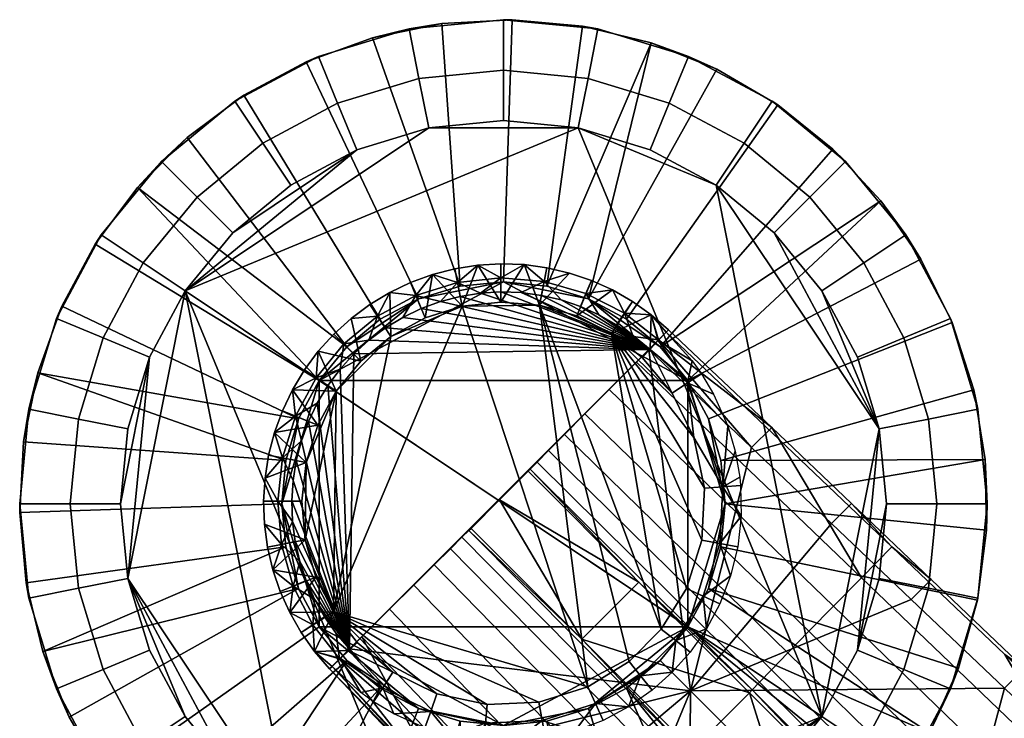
# Model space of a CAD drawing. Header units: millimetres. Extents: x -243 to 243, y -250 to 243.
# Tile 66 of 90: x -243 to -194, y 209 to 243. Entities that reach past the tile are written whole.
import ezdxf

# ---------------------------------------------------------------- set-up
doc = ezdxf.new("R2010")
doc.units = ezdxf.units.MM
doc.header["$MEASUREMENT"] = 0
doc.layers.add('nozky', color=250, linetype='Continuous')
doc.layers.add('podnoz', color=251, linetype='Continuous')

msp = doc.modelspace()

# ---------------------------------------------------------------- meshes
at = {"layer": 'nozky'}
mesh = msp.add_polyface(dxfattribs=at)
corners = [(-208.648, 235.001), (-215.496, 237.838), (-211.932, 236.757), (-205.77, 232.638), (-200.568, 222.91), (-203.406, 208.647), (-235, 229.759), (-222.91, 237.838), (-219.203, 238.203), (-226.473, 236.757), (-203.406, 229.759), (-201.648, 226.474), (-229.758, 235.001), (-232.637, 232.638), (-237.838, 215.496), (-236.758, 226.474), (-202.232, 236.174, 4.5), (-199.248, 232.537, 4.5), (-201.326, 231.148, 2.25), (-204, 234.406, 2.25), (-205.869, 239.158, 4.5), (-207.258, 237.08, 2.25), (-210.02, 241.376, 4.5), (-210.977, 239.066, 2.25), (-214.52, 242.742, 4.5), (-215.008, 240.29, 2.25), (-219.203, 243.203, 4.5), (-219.203, 240.703, 2.25), (-223.887, 242.742, 4.5), (-223.398, 240.29, 2.25), (-228.387, 241.376, 4.5), (-227.43, 239.066, 2.25), (-232.537, 239.158, 4.5), (-231.148, 237.08, 2.25), (-236.174, 236.174, 4.5), (-234.406, 234.406, 2.25), (-239.158, 232.537, 4.5), (-237.08, 231.148, 2.25), (-241.375, 228.387, 4.5), (-239.066, 227.431, 2.25), (-242.742, 223.885, 4.5), (-240.289, 223.397, 2.25), (-208.648, 235.001), (-205.77, 232.638), (-215.496, 237.838), (-211.932, 236.757), (-222.91, 237.838), (-219.203, 238.203), (-229.758, 235.001), (-226.473, 236.757), (-203.406, 229.759), (-232.637, 232.638), (-236.758, 226.474), (-235, 229.759), (-237.838, 222.91)]
mesh.append_faces([[corners[k] for k in face] for face in [(0, 1, 2, 2), (3, 4, 0, 0), (1, 5, 6, 6), (6, 7, 1, 1), (1, 7, 8, 8), (6, 9, 7, 7), (4, 10, 11, 11), (4, 3, 10, 10), (12, 9, 13, 13), (14, 15, 6, 6), (13, 9, 6, 6), (16, 17, 18, 19), (20, 16, 19, 21), (22, 20, 21, 23), (24, 22, 23, 25), (26, 24, 25, 27), (28, 26, 27, 29), (30, 28, 29, 31), (32, 30, 31, 33), (34, 32, 33, 35), (36, 34, 35, 37), (38, 36, 37, 39), (40, 38, 39, 41), (42, 21, 19, 43), (44, 25, 23, 45), (45, 23, 21, 42), (46, 29, 27, 47), (48, 33, 31, 49), (49, 31, 29, 46), (47, 27, 25, 44), (43, 19, 18, 50), (51, 35, 33, 48), (52, 39, 37, 53), (54, 41, 39, 52), (53, 37, 35, 51)]])
mesh = msp.add_polyface(dxfattribs=at)
corners = [(-200.568, 222.91), (-200.203, 219.203), (-201.648, 211.932), (-200.568, 215.496), (-197.031, 210.019, 4.5), (-199.248, 205.869, 4.5), (-201.326, 207.258, 2.25), (-199.34, 210.975, 2.25), (-195.664, 214.521, 4.5), (-198.117, 215.009, 2.25), (-195.203, 219.203, 4.5), (-197.703, 219.203, 2.25), (-195.664, 223.885, 4.5), (-198.117, 223.397, 2.25), (-197.031, 228.387, 4.5), (-199.34, 227.431, 2.25), (-199.248, 232.537, 4.5), (-201.326, 231.148, 2.25), (-200.568, 215.496), (-201.648, 211.932), (-203.406, 208.647), (-200.568, 222.91), (-200.203, 219.203), (-203.406, 229.759), (-201.648, 226.474), (211.932, 201.649), (208.648, 203.405), (205.768, 205.768), (203.406, 208.647), (211.932, 236.757), (205.768, 232.638), (208.648, 235.001), (201.648, 211.932), (200.568, 215.496), (200.203, 219.203), (200.568, 222.91), (203.406, 229.759), (201.648, 226.474), (215.496, 237.838), (208.648, 203.405), (205.869, 199.248, 4.5), (202.232, 202.232, 4.5), (205.768, 205.768), (205.768, 232.638), (202.232, 236.174, 4.5), (205.869, 239.158, 4.5), (208.648, 235.001), (210.02, 241.376, 4.5), (211.932, 236.757), (201.648, 226.474), (197.029, 228.387, 4.5), (199.248, 232.537, 4.5), (203.406, 229.759), (200.203, 219.203), (195.203, 219.203, 4.5), (195.664, 223.885, 4.5), (200.568, 222.91), (201.648, 211.932), (197.029, 210.019, 4.5), (195.664, 214.521, 4.5), (200.568, 215.496), (205.768, 205.768), (202.232, 202.232, 4.5), (199.248, 205.869, 4.5), (203.406, 208.647)]
mesh.append_faces([[corners[k] for k in face] for face in [(0, 1, 2, 2), (2, 1, 3, 3), (4, 5, 6, 7), (8, 4, 7, 9), (10, 8, 9, 11), (12, 10, 11, 13), (14, 12, 13, 15), (16, 14, 15, 17), (18, 9, 7, 19), (19, 7, 6, 20), (21, 13, 11, 22), (23, 17, 15, 24), (24, 15, 13, 21), (22, 11, 9, 18), (25, 26, 27, 27), (25, 27, 28, 28), (29, 30, 31, 31), (32, 33, 34, 34), (34, 28, 32, 32), (28, 34, 25, 25), (35, 36, 30, 30), (36, 35, 37, 37), (34, 35, 30, 30), (34, 30, 38, 38), (39, 40, 41, 42), (43, 44, 45, 46), (46, 45, 47, 48), (49, 50, 51, 52), (53, 54, 55, 56), (56, 55, 50, 49), (57, 58, 59, 60), (61, 62, 63, 64), (64, 63, 58, 57), (60, 59, 54, 53), (52, 51, 44, 43)]])
mesh = msp.add_polyface(dxfattribs=at)
corners = [(-215.496, 237.838), (-208.648, 235.001), (-203.406, 208.647), (-200.568, 222.91), (-201.648, 211.932), (-205.77, 205.768), (-211.932, 201.649), (-222.91, 200.568), (-235, 229.759), (-236.758, 226.474), (-238.203, 219.203), (-237.838, 222.91), (-229.758, 203.405), (-237.838, 215.496), (-235, 208.647), (-236.758, 211.932), (-232.637, 205.768), (-215.496, 200.568), (-219.203, 200.203), (-208.648, 203.405), (-226.473, 201.649), (-199.248, 205.869, 4.5), (-202.232, 202.232, 4.5), (-204, 204, 2.25), (-201.326, 207.258, 2.25), (-243.203, 219.203, 4.5), (-242.742, 223.885, 4.5), (-240.289, 223.397, 2.25), (-240.703, 219.203, 2.25), (-242.742, 214.521, 4.5), (-240.289, 215.009, 2.25), (-241.375, 210.019, 4.5), (-239.066, 210.975, 2.25), (-239.158, 205.869, 4.5), (-237.08, 207.258, 2.25), (-236.174, 202.232, 4.5), (-234.406, 204, 2.25), (-232.537, 199.248, 4.5), (-231.148, 201.326, 2.25), (-202.232, 202.232, 4.5), (-205.869, 199.248, 4.5), (-207.258, 201.326, 2.25), (-204, 204, 2.25), (-203.406, 208.647), (-205.77, 205.768), (-238.203, 219.203), (-237.838, 222.91), (-236.758, 211.932), (-237.838, 215.496), (-232.637, 205.768), (-235, 208.647), (-226.473, 201.649), (-227.43, 199.34, 2.25), (-229.758, 203.405), (-205.77, 205.768), (-208.648, 203.405), (-210.977, 199.34, 2.25), (-211.932, 201.649)]
mesh.append_faces([[corners[k] for k in face] for face in [(0, 1, 2, 2), (2, 3, 4, 4), (1, 3, 2, 2), (5, 6, 2, 2), (2, 7, 8, 8), (9, 10, 11, 11), (12, 13, 8, 8), (13, 14, 15, 15), (10, 9, 13, 13), (13, 16, 14, 14), (17, 18, 7, 7), (2, 6, 17, 17), (6, 5, 19, 19), (17, 7, 2, 2), (12, 7, 20, 20), (7, 12, 8, 8), (13, 12, 16, 16), (21, 22, 23, 24), (25, 26, 27, 28), (29, 25, 28, 30), (31, 29, 30, 32), (33, 31, 32, 34), (35, 33, 34, 36), (37, 35, 36, 38), (39, 40, 41, 42), (43, 24, 23, 44), (45, 28, 27, 46), (47, 32, 30, 48), (49, 36, 34, 50), (50, 34, 32, 47), (48, 30, 28, 45), (51, 52, 38, 53), (54, 42, 41, 55), (55, 41, 56, 57), (53, 38, 36, 49)]])
at = {"layer": 'podnoz'}
mesh = msp.add_polyface(dxfattribs=at)
corners = [(-228.35, 225.314, 12.5), (-210.057, 225.314, 12.5), (-219.203, 230.203, 12.5), (-223.414, 229.366, 12.5), (-221.348, 229.992, 12.5), (-225.314, 228.349, 12.5), (-226.98, 226.981, 12.5), (-218.766, 243.199, 8.5), (-222.264, 243.007, 8.5), (-221.348, 229.992, 12.5), (-219.203, 230.203, 12.5), (-225.695, 242.308, 8.5), (-228.992, 241.116, 8.5), (-232.078, 239.458, 8.5), (-225.314, 228.349, 12.5), (-223.414, 229.366, 12.5), (-234.891, 237.367, 8.5), (-226.98, 226.981, 12.5), (-228.35, 225.314, 12.5), (-237.367, 234.89, 8.5), (-239.457, 232.078, 8.5), (-241.117, 228.991, 8.5), (-229.367, 223.413, 12.5), (-219.203, 243.203, 4.5), (-223.887, 242.742, 4.5), (-222.264, 243.007, 8.5), (-218.766, 243.199, 8.5), (-228.387, 241.376, 4.5), (-228.992, 241.116, 8.5), (-225.695, 242.308, 8.5), (-232.537, 239.158, 4.5), (-232.078, 239.458, 8.5), (-234.891, 237.367, 8.5), (-236.174, 236.174, 4.5), (-239.158, 232.537, 4.5), (-239.457, 232.078, 8.5), (-237.367, 234.89, 8.5), (-241.375, 228.387, 4.5), (-241.117, 228.991, 8.5), (-220.477, 231.031, 39.459), (-219.332, 230.401, 40.27), (-219.328, 231.1, 39.542), (-221.613, 230.853, 39.386), (-221.48, 230.167, 40.11), (-223.809, 230.172, 39.27), (-223.543, 229.526, 39.992), (-222.727, 230.566, 39.323), (-225.836, 229.079, 39.199), (-225.449, 228.498, 39.919), (-224.848, 229.675, 39.229), (-226.762, 228.391, 39.181), (-227.121, 227.122, 39.894), (-227.617, 227.615, 39.175), (-220.346, 229.641, 40.911), (-219.336, 229.703, 40.998), (-221.346, 229.482, 40.834), (-222.328, 229.228, 40.768), (-225.062, 227.917, 40.638), (-224.193, 228.441, 40.669), (-223.279, 228.88, 40.713), (-225.875, 227.31, 40.619), (-226.629, 226.628, 40.612), (-221.254, 228.991, 13), (-220.477, 231.031, 39.459), (-219.336, 229.203, 13), (-223.094, 228.416, 13), (-224.787, 227.499, 13), (-224.848, 229.675, 39.229), (-223.809, 230.172, 39.27), (-222.727, 230.566, 39.323), (-226.275, 226.274, 13), (-226.762, 228.391, 39.181), (-225.836, 229.079, 39.199), (-221.613, 230.853, 39.386), (-219.328, 231.1, 39.542), (-227.617, 227.615, 39.175), (-221.254, 228.991, 13), (-224.787, 227.499, 13), (-223.094, 228.416, 13), (-212, 226.844, 41.936), (-221.346, 229.482, 40.834), (-222.328, 229.228, 40.768), (-223.279, 228.88, 40.713), (-225.062, 227.917, 40.638), (-225.875, 227.31, 40.619)]
mesh.append_faces([[corners[k] for k in face] for face in [(0, 1, 2, 2), (3, 2, 4, 4), (0, 2, 3, 3), (5, 6, 3, 3), (0, 3, 6, 6), (7, 8, 9, 10), (9, 8, 11, 11), (12, 13, 14, 15), (13, 16, 17, 14), (15, 9, 11, 12), (18, 19, 20, 20), (20, 21, 22, 18), (18, 17, 19, 19), (16, 19, 17, 17), (23, 24, 25, 26), (24, 27, 28, 29), (27, 30, 31, 28), (24, 29, 25, 25), (32, 31, 30, 33), (33, 34, 35, 36), (34, 37, 38, 35), (32, 33, 36, 36), (39, 40, 41, 41), (42, 43, 39, 39), (44, 45, 46, 46), (47, 48, 49, 49), (50, 48, 47, 47), (49, 45, 44, 44), (46, 43, 42, 42), (51, 48, 50, 52), (53, 54, 40, 40), (55, 53, 43, 43), (46, 45, 43, 43), (49, 48, 45, 45), (45, 56, 43, 43), (53, 40, 43, 43), (45, 48, 57, 58), (43, 56, 55, 55), (45, 59, 56, 56), (48, 60, 57, 57), (58, 59, 45, 45), (51, 60, 48, 48), (43, 40, 39, 39), (60, 51, 61, 61), (62, 63, 64, 64), (65, 66, 67, 68), (65, 69, 62, 62), (66, 70, 71, 72), (62, 73, 63, 63), (62, 69, 73, 73), (72, 67, 66, 66), (68, 69, 65, 65), (63, 74, 64, 64), (71, 70, 75, 75), (76, 77, 78, 78), (79, 80, 81, 81), (79, 81, 82, 82), (79, 83, 84, 84)]])
mesh = msp.add_polyface(dxfattribs=at)
corners = [(-214.992, 229.366, 12.5), (-211.426, 226.981, 12.5), (-213.092, 228.349, 12.5), (-217.057, 229.992, 12.5), (-219.203, 230.203, 12.5), (-210.057, 225.314, 12.5), (-210.057, 225.314, 12.5), (-198.492, 231.329, 8.5), (-200.479, 234.216, 8.5), (-202.863, 236.782, 8.5), (-205.598, 238.974, 8.5), (-213.092, 228.349, 12.5), (-211.426, 226.981, 12.5), (-208.621, 240.744, 8.5), (-214.992, 229.366, 12.5), (-217.057, 229.992, 12.5), (-211.871, 242.055, 8.5), (-215.275, 242.88, 8.5), (-218.766, 243.199, 8.5), (-219.203, 230.203, 12.5), (-199.248, 232.537, 4.5), (-202.232, 236.174, 4.5), (-202.863, 236.782, 8.5), (-200.479, 234.216, 8.5), (-205.869, 239.158, 4.5), (-205.598, 238.974, 8.5), (-197.031, 228.387, 4.5), (-198.492, 231.329, 8.5), (-196.947, 228.185, 8.5), (-210.02, 241.376, 4.5), (-214.52, 242.742, 4.5), (-215.275, 242.88, 8.5), (-211.871, 242.055, 8.5), (-219.203, 243.203, 4.5), (-218.766, 243.199, 8.5), (-208.621, 240.744, 8.5), (-211.875, 228.575, 40.308), (-211.506, 227.336, 41.185), (-211.012, 227.83, 40.433), (-213.199, 228.656, 40.93), (-212.809, 229.235, 40.185), (-213.801, 229.803, 40.065), (-215.115, 229.629, 40.688), (-214.844, 230.273, 39.949), (-214.465, 228.574, 41.549), (-213.59, 228.077, 41.676), (-217.184, 230.218, 40.465), (-215.93, 230.64, 39.837), (-217.045, 230.902, 39.731), (-218.182, 231.056, 39.633), (-216.342, 229.306, 41.309), (-215.387, 228.985, 41.427), (-219.332, 230.401, 40.27), (-219.328, 231.1, 39.542), (-212.766, 227.498, 41.805), (-219.336, 229.703, 40.998), (-218.326, 229.667, 41.094), (-217.324, 229.534, 41.198), (-211.129, 227.705, 37.939), (-211.875, 228.575, 40.308), (-211.012, 227.83, 40.433), (-212.809, 229.235, 40.185), (-213.84, 227.642, 13), (-215.559, 228.516, 13), (-213.801, 229.803, 40.065), (-217.414, 229.042, 13), (-215.93, 230.64, 39.837), (-214.844, 230.273, 39.949), (-219.336, 229.203, 13), (-218.182, 231.056, 39.633), (-217.045, 230.902, 39.731), (-219.328, 231.1, 39.542), (-217.414, 229.042, 13), (-215.559, 228.516, 13), (-213.84, 227.642, 13), (-221.254, 228.991, 13), (-219.336, 229.203, 13), (-217.414, 229.042, 13), (-212, 226.844, 41.936), (-212.766, 227.498, 41.805), (-214.465, 228.574, 41.549), (-213.59, 228.077, 41.676), (-215.387, 228.985, 41.427), (-216.342, 229.306, 41.309), (-217.324, 229.534, 41.198), (-218.326, 229.667, 41.094), (-219.336, 229.703, 40.998), (-220.346, 229.641, 40.911), (-221.346, 229.482, 40.834)]
mesh.append_faces([[corners[k] for k in face] for face in [(0, 1, 2, 2), (0, 3, 4, 4), (5, 0, 4, 4), (6, 7, 8, 8), (9, 10, 11, 12), (10, 13, 14, 11), (12, 8, 9, 9), (15, 16, 17, 17), (17, 18, 19, 15), (14, 13, 16, 16), (12, 6, 8, 8), (14, 16, 15, 15), (20, 21, 22, 23), (21, 24, 25, 22), (26, 20, 27, 28), (29, 30, 31, 32), (30, 33, 34, 31), (24, 29, 35, 25), (20, 23, 27, 27), (32, 35, 29, 29), (36, 37, 38, 38), (39, 40, 41, 41), (42, 41, 43, 43), (39, 36, 40, 40), (39, 42, 44, 45), (42, 39, 41, 41), (46, 47, 48, 48), (49, 46, 48, 48), (46, 42, 43, 47), (42, 46, 50, 51), (39, 37, 36, 36), (52, 46, 49, 49), (53, 52, 49, 49), (45, 54, 39, 39), (44, 42, 51, 51), (46, 52, 55, 56), (57, 50, 46, 46), (56, 57, 46, 46), (58, 59, 60, 60), (61, 59, 62, 62), (62, 63, 64, 61), (63, 65, 66, 67), (68, 69, 65, 65), (63, 67, 64, 64), (65, 70, 66, 66), (68, 71, 69, 69), (69, 70, 65, 65), (72, 73, 74, 74), (75, 76, 77, 77), (78, 79, 80, 80), (79, 81, 80, 80), (80, 82, 78, 78), (82, 83, 78, 78), (83, 84, 78, 78), (84, 85, 78, 78), (78, 85, 86, 86), (78, 86, 87, 87), (78, 87, 88, 88)]])
mesh = msp.add_polyface(dxfattribs=at)
corners = [(-209.039, 223.413, 12.5), (-208.203, 219.203, 12.5), (-208.414, 221.349, 12.5), (-210.057, 225.314, 12.5), (-210.057, 213.092, 12.5), (-228.35, 225.314, 12.5), (-214.992, 229.366, 12.5), (-211.426, 226.981, 12.5), (-208.414, 221.349, 12.5), (-195.303, 221.392, 8.5), (-195.877, 224.848, 8.5), (-196.947, 228.185, 8.5), (-209.039, 223.413, 12.5), (-208.203, 219.203, 12.5), (-195.238, 217.889, 8.5), (-198.492, 231.329, 8.5), (-210.057, 225.314, 12.5), (-195.203, 219.203, 4.5), (-195.664, 223.885, 4.5), (-195.877, 224.848, 8.5), (-195.303, 221.392, 8.5), (-197.031, 228.387, 4.5), (-196.947, 228.185, 8.5), (-195.238, 217.889, 8.5), (-213.965, 224.859, 34.271), (-202.824, 214.125, 36.013), (-204.051, 212.875, 33.665), (-215.164, 223.655, 32.055), (-212.609, 226.221, 36.242), (-201.438, 215.533, 38.111), (-211.129, 227.705, 37.939), (-205.529, 222.385, 38.941), (-205.898, 222.974, 41.348), (-205.529, 222.385, 38.941), (-211.129, 227.705, 37.939), (-211.012, 227.83, 40.433), (-201.941, 219.208, 42.049), (-199.932, 217.062, 39.929), (-202.934, 218.223, 43.552), (-201.941, 219.208, 42.049), (-205.898, 222.974, 41.348), (-206.893, 221.99, 42.851), (-211.506, 227.336, 41.185), (-212, 226.844, 41.936), (-211.012, 227.83, 40.433), (-212.766, 227.498, 41.805), (-213.199, 228.656, 40.93), (-211.922, 226.871, 21.313), (-212.316, 226.454, 13), (-213.84, 227.642, 13), (-211.875, 228.575, 40.308), (-213.84, 227.642, 13), (-211.525, 227.288, 29.626), (-212.488, 215.317, 19.478), (-219.395, 219.393, 18.983), (-217.979, 220.807, 18.982), (-217.414, 229.042, 13), (-213.84, 227.642, 13), (-211.375, 212.98, 13), (-215.023, 210.118, 13), (-221.254, 228.991, 13), (-212.316, 226.454, 13), (-210.842, 224.688, 13), (-213.84, 227.642, 13), (-209.754, 222.479, 13), (-213.84, 227.642, 13), (-209.232, 219.972, 13), (-209.367, 217.397, 13), (-210.129, 215.002, 13), (-212.973, 211.38, 13), (-210.842, 224.688, 13), (-210.074, 225.191, 26.254), (-209.754, 222.479, 13), (-209.232, 219.972, 13), (-209.754, 222.479, 13), (-208.32, 220.042, 26.254), (-209.84, 226.286, 38.189), (-208.078, 223.06, 38.647), (-209.367, 217.397, 13), (-208.467, 217.231, 26.254), (-208.777, 224.639, 38.438), (-209.379, 225.647, 38.29), (-207.711, 221.803, 38.795), (-207.484, 220.512, 38.934), (-207.414, 218.586, 39.116), (-207.441, 220.11, 38.974), (-223.279, 228.88, 40.713), (-224.193, 228.441, 40.669), (-212, 226.844, 41.936), (-225.062, 227.917, 40.638)]
mesh.append_faces([[corners[k] for k in face] for face in [(0, 1, 2, 2), (1, 0, 3, 3), (3, 4, 1, 1), (5, 4, 3, 3), (6, 3, 7, 7), (8, 9, 10, 10), (10, 11, 12, 8), (13, 14, 9, 9), (11, 15, 16, 12), (8, 13, 9, 9), (17, 18, 19, 20), (18, 21, 22, 19), (17, 20, 23, 23), (24, 25, 26, 27), (28, 29, 25, 24), (29, 28, 30, 31), (32, 33, 34, 35), (33, 32, 36, 37), (38, 39, 40, 41), (41, 42, 43, 43), (42, 41, 40, 40), (42, 40, 44, 44), (45, 43, 42, 42), (42, 46, 45, 45), (47, 48, 49, 49), (50, 47, 51, 51), (50, 34, 52, 52), (50, 52, 47, 47), (53, 54, 55, 55), (56, 57, 58, 58), (59, 60, 56, 56), (61, 62, 63, 63), (62, 64, 65, 65), (64, 66, 57, 57), (67, 57, 66, 66), (68, 57, 67, 67), (68, 58, 57, 57), (69, 59, 56, 56), (47, 70, 48, 48), (71, 72, 70, 70), (71, 47, 52, 52), (73, 74, 75, 75), (70, 47, 71, 71), (75, 74, 71, 71), (71, 52, 76, 76), (75, 71, 77, 77), (78, 73, 75, 79), (80, 71, 81, 81), (76, 81, 71, 71), (75, 77, 82, 82), (75, 82, 83, 83), (71, 80, 77, 77), (76, 52, 34, 34), (84, 75, 85, 85), (85, 75, 83, 83), (86, 87, 88, 88), (87, 89, 88, 88)]])
mesh = msp.add_polyface(dxfattribs=at)
corners = [(-229.367, 223.413, 12.5), (-229.992, 221.349, 12.5), (-230.203, 219.203, 12.5), (-228.35, 225.314, 12.5), (-229.367, 223.413, 12.5), (-241.117, 228.991, 8.5), (-242.309, 225.697, 8.5), (-243.008, 222.263, 8.5), (-243.199, 218.765, 8.5), (-230.203, 219.203, 12.5), (-229.992, 221.349, 12.5), (-242.742, 223.885, 4.5), (-243.203, 219.203, 4.5), (-243.199, 218.765, 8.5), (-243.008, 222.263, 8.5), (-241.375, 228.387, 4.5), (-242.309, 225.697, 8.5), (-241.117, 228.991, 8.5), (-228.498, 225.449, 39.919), (-228.391, 226.761, 39.181), (-229.078, 225.836, 39.199), (-229.527, 223.544, 39.992), (-229.676, 224.849, 39.229), (-230.172, 223.809, 39.27), (-230.566, 222.727, 39.323), (-227.311, 225.876, 40.619), (-227.121, 227.122, 39.894), (-227.617, 227.615, 39.175), (-230.168, 221.479, 40.11), (-231.031, 220.476, 39.459), (-230.854, 221.612, 39.386), (-229.227, 222.327, 40.768), (-228.441, 224.194, 40.669), (-227.916, 225.062, 40.638), (-230.402, 219.333, 40.27), (-231.1, 219.328, 39.542), (-230.219, 217.185, 40.465), (-231.055, 218.181, 39.633), (-229.703, 219.336, 40.998), (-229.641, 220.346, 40.911), (-226.629, 226.628, 40.612), (-228.879, 223.279, 40.713), (-229.482, 221.346, 40.834), (-229.668, 218.326, 41.094), (-229.676, 224.849, 39.229), (-229.078, 225.836, 39.199), (-227.5, 224.786, 13), (-228.418, 223.091, 13), (-227.617, 227.615, 39.175), (-226.275, 226.274, 13), (-228.391, 226.761, 39.181), (-228.992, 221.251, 13), (-229.203, 219.335, 13), (-231.1, 219.328, 39.542), (-231.031, 220.476, 39.459), (-230.566, 222.727, 39.323), (-229.043, 217.414, 13), (-231.055, 218.181, 39.633), (-230.172, 223.809, 39.27), (-230.854, 221.612, 39.386), (-227.643, 213.838, 13), (-224.787, 227.499, 13), (-221.254, 228.991, 13), (-227.643, 213.838, 13), (-227.5, 224.786, 13), (-228.418, 223.091, 13), (-228.992, 221.251, 13), (-229.043, 217.414, 13), (-229.203, 219.335, 13), (-226.275, 226.274, 13), (-212, 226.844, 41.936), (-226.629, 226.628, 40.612), (-226.844, 212.001, 41.936), (-225.875, 227.31, 40.619), (-227.311, 225.876, 40.619), (-228.879, 223.279, 40.713), (-228.441, 224.194, 40.669), (-227.916, 225.062, 40.638), (-229.482, 221.346, 40.834), (-229.641, 220.346, 40.911)]
mesh.append_faces([[corners[k] for k in face] for face in [(0, 1, 2, 2), (3, 0, 2, 2), (4, 5, 6, 6), (7, 8, 9, 10), (10, 6, 7, 7), (10, 4, 6, 6), (11, 12, 13, 14), (15, 11, 16, 17), (14, 16, 11, 11), (18, 19, 20, 20), (21, 22, 23, 23), (21, 23, 24, 24), (18, 20, 22, 22), (25, 26, 18, 18), (18, 26, 27, 19), (21, 24, 28, 28), (22, 21, 18, 18), (29, 28, 30, 30), (31, 21, 28, 28), (30, 28, 24, 24), (18, 21, 32, 33), (34, 29, 35, 35), (36, 34, 35, 37), (28, 29, 34, 34), (28, 34, 38, 39), (25, 40, 26, 26), (41, 32, 21, 21), (25, 18, 33, 33), (42, 31, 28, 28), (43, 38, 34, 34), (42, 28, 39, 39), (41, 21, 31, 31), (36, 43, 34, 34), (44, 45, 46, 46), (47, 44, 46, 46), (48, 49, 50, 50), (51, 52, 53, 54), (46, 45, 50, 50), (55, 47, 51, 51), (46, 50, 49, 49), (52, 56, 57, 53), (47, 58, 44, 44), (47, 55, 58, 58), (51, 54, 59, 59), (59, 55, 51, 51), (60, 61, 62, 62), (63, 64, 61, 61), (65, 64, 66, 66), (67, 68, 66, 66), (66, 64, 67, 67), (69, 61, 64, 64), (70, 71, 72, 72), (73, 71, 70, 70), (71, 74, 72, 72), (75, 72, 76, 76), (72, 74, 77, 77), (72, 78, 79, 79)]])
mesh = msp.add_polyface(dxfattribs=at)
corners = [(-219.203, 208.203, 12.5), (-210.057, 213.092, 12.5), (-228.35, 213.092, 12.5), (-223.414, 209.041, 12.5), (-226.98, 211.425, 12.5), (-225.314, 210.057, 12.5), (-221.348, 208.415, 12.5), (-228.35, 225.314, 12.5), (-231.328, 198.492, 8.5), (-228.184, 196.947, 8.5), (-223.414, 209.041, 12.5), (-225.314, 210.057, 12.5), (-224.848, 195.876, 8.5), (-221.348, 208.415, 12.5), (-221.391, 195.303, 8.5), (-219.203, 208.203, 12.5), (-226.223, 212.608, 36.242), (-224.859, 213.965, 34.271), (-214.125, 202.824, 36.013), (-215.533, 201.438, 38.111), (-220.809, 217.979, 18.982), (-215.316, 212.489, 19.478), (-220.922, 217.872, 21.673), (-222.387, 205.53, 38.941), (-217.062, 199.932, 39.929), (-227.703, 211.13, 37.939), (-222.973, 205.9, 41.348), (-222.914, 205.96, 40.101), (-219.207, 201.941, 42.049), (-227.828, 211.011, 40.433), (-215.381, 198.043, 41.495), (-222.887, 205.986, 39.565), (-227.703, 211.13, 37.939), (-222.387, 205.53, 38.941), (-217.062, 199.932, 39.929), (-221.99, 206.893, 42.851), (-222.973, 205.9, 41.348), (-219.207, 201.941, 42.049), (-218.223, 202.933, 43.552), (-226.844, 212.001, 41.936), (-227.336, 211.506, 41.185), (-227.828, 211.011, 40.433), (-227.498, 212.765, 41.805), (-227.643, 213.838, 13), (-226.453, 212.317, 13), (-226.871, 211.921, 21.313), (-227.289, 211.525, 29.626), (-228.574, 211.875, 40.308), (-219.395, 219.393, 18.983), (-215.316, 212.489, 19.478), (-220.809, 217.979, 18.982), (-217.441, 209.36, 13), (-220.02, 209.237, 13), (-227.643, 213.838, 13), (-227.643, 213.838, 13), (-215.023, 210.118, 13), (-224.693, 210.845, 13), (-226.453, 212.317, 13), (-227.643, 213.838, 13), (-227.643, 213.838, 13), (-222.512, 209.766, 13), (-221.254, 228.991, 13), (-224.693, 210.845, 13), (-222.512, 209.766, 13), (-222.814, 208.901, 26.254), (-225.195, 210.079, 26.254), (-221.824, 207.715, 38.793), (-220.094, 208.323, 26.254), (-220.02, 209.237, 13), (-224.639, 208.777, 38.438), (-220.166, 207.447, 38.969), (-218.641, 207.412, 39.111), (-226.285, 209.839, 38.189), (-225.652, 209.384, 38.289), (-220.512, 207.483, 38.934), (-223.098, 208.093, 38.642), (-221.99, 206.893, 42.851), (-209.928, 209.927, 43.694), (-226.844, 212.001, 41.936), (-228.574, 214.466, 41.549), (-227.498, 212.765, 41.805), (-227.916, 225.062, 40.638), (-228.441, 224.194, 40.669), (-212, 226.844, 41.936)]
mesh.append_faces([[corners[k] for k in face] for face in [(0, 1, 2, 2), (3, 0, 2, 2), (3, 4, 5, 5), (6, 0, 3, 3), (3, 2, 4, 4), (1, 7, 2, 2), (8, 9, 10, 11), (9, 12, 13, 10), (13, 14, 15, 15), (16, 17, 18, 19), (20, 21, 22, 22), (16, 19, 23, 23), (19, 24, 23, 23), (16, 23, 25, 25), (26, 27, 28, 28), (29, 27, 26, 26), (30, 27, 31, 31), (32, 31, 27, 27), (27, 30, 28, 28), (31, 33, 34, 34), (31, 32, 33, 33), (32, 27, 29, 29), (35, 36, 37, 38), (35, 39, 40, 40), (40, 36, 35, 35), (40, 41, 36, 36), (40, 39, 42, 42), (43, 44, 45, 45), (46, 47, 45, 45), (47, 43, 45, 45), (32, 47, 46, 46), (48, 49, 50, 50), (51, 52, 53, 53), (54, 55, 51, 51), (56, 57, 58, 58), (59, 60, 56, 56), (52, 60, 59, 59), (61, 55, 54, 54), (62, 63, 64, 65), (45, 44, 62, 62), (66, 64, 67, 67), (63, 68, 67, 64), (46, 45, 65, 65), (62, 65, 45, 45), (69, 65, 64, 64), (70, 67, 71, 71), (72, 65, 73, 73), (72, 32, 46, 46), (73, 65, 69, 69), (74, 66, 67, 67), (66, 75, 64, 64), (64, 75, 69, 69), (67, 70, 74, 74), (46, 65, 72, 72), (76, 77, 78, 78), (78, 79, 80, 80), (81, 82, 78, 78), (77, 83, 78, 78)]])
mesh = msp.add_polyface(dxfattribs=at)
corners = [(-208.203, 219.203, 12.5), (-210.057, 213.092, 12.5), (-209.039, 214.994, 12.5), (-208.414, 217.057, 12.5), (-214.992, 209.041, 12.5), (-211.426, 211.425, 12.5), (-219.203, 208.203, 12.5), (-217.057, 208.415, 12.5), (-213.092, 210.057, 12.5), (-217.889, 195.239, 8.5), (-214.414, 195.686, 8.5), (-217.057, 208.415, 12.5), (-219.203, 208.203, 12.5), (-211.039, 196.634, 8.5), (-214.992, 209.041, 12.5), (-204.885, 199.942, 8.5), (-213.092, 210.057, 12.5), (-207.84, 198.063, 8.5), (-221.262, 217.538, 24.385), (-220.922, 217.872, 21.673), (-209.973, 206.868, 22.766), (-210.352, 206.508, 25.6), (-221.836, 216.97, 27.058), (-210.969, 205.914, 28.402), (-222.641, 216.174, 29.634), (-211.812, 205.09, 31.111), (-223.656, 215.164, 32.055), (-212.875, 204.052, 33.665), (-224.859, 213.965, 34.271), (-214.125, 202.824, 36.013), (-215.316, 212.489, 19.478), (-209.826, 206.998, 19.961), (-215.381, 198.043, 41.495), (-222.887, 205.986, 39.565), (-217.062, 199.932, 39.929), (-214.453, 198.974, 44.245), (-218.223, 202.933, 43.552), (-219.207, 201.941, 42.049), (-215.439, 197.981, 42.742), (-217.539, 221.262, 24.385), (-206.508, 210.352, 25.6), (-206.867, 209.973, 22.766), (-217.871, 220.921, 21.673), (-216.969, 221.837, 27.058), (-205.914, 210.968, 28.402), (-216.174, 222.639, 29.634), (-205.09, 211.813, 31.111), (-215.164, 223.655, 32.055), (-204.051, 212.875, 33.665), (-206.996, 209.826, 19.961), (-212.488, 215.317, 19.478), (-217.979, 220.807, 18.982), (-206.996, 209.826, 19.961), (-215.316, 212.489, 19.478), (-212.488, 215.317, 19.478), (-219.395, 219.393, 18.983), (-209.826, 206.998, 19.961), (-212.973, 211.38, 13), (-217.414, 229.042, 13), (-211.375, 212.98, 13), (-210.129, 215.002, 13), (-209.367, 217.397, 13), (-208.467, 217.231, 26.254), (-209.297, 214.617, 26.254), (-211.375, 212.98, 13), (-210.658, 212.41, 26.254), (-207.938, 215.624, 39.337), (-210.832, 210.84, 39.508), (-212.402, 210.664, 26.254), (-209.135, 212.993, 39.466), (-207.584, 217.069, 39.238), (-208.473, 214.235, 39.414), (-209.941, 211.84, 39.498), (-212.973, 211.38, 13), (-215.023, 210.118, 13), (-214.641, 209.286, 26.254), (-217.441, 209.36, 13), (-217.279, 208.458, 26.254), (-213.002, 209.129, 39.466), (-220.02, 209.237, 13), (-220.094, 208.323, 26.254), (-215.664, 207.925, 39.334), (-211.832, 209.947, 39.498), (-218.641, 207.412, 39.111), (-217.121, 207.574, 39.234), (-214.262, 208.459, 39.413), (-206.893, 221.99, 42.851), (-212, 226.844, 41.936), (-209.928, 209.927, 43.694), (-221.99, 206.893, 42.851), (-218.223, 202.933, 43.552), (-214.453, 198.974, 44.245), (-210.047, 194.35, 45.046)]
mesh.append_faces([[corners[k] for k in face] for face in [(0, 1, 2, 2), (0, 2, 3, 3), (4, 5, 1, 1), (1, 6, 4, 4), (4, 6, 7, 7), (4, 8, 5, 5), (9, 10, 11, 12), (10, 13, 14, 11), (15, 16, 17, 17), (16, 14, 13, 17), (18, 19, 20, 21), (22, 18, 21, 23), (24, 22, 23, 25), (26, 24, 25, 27), (28, 26, 27, 29), (20, 30, 31, 31), (30, 20, 19, 19), (32, 33, 34, 34), (35, 36, 37, 38), (39, 40, 41, 42), (43, 44, 40, 39), (45, 46, 44, 43), (47, 48, 46, 45), (41, 49, 50, 50), (41, 50, 42, 42), (51, 42, 50, 50), (52, 53, 54, 54), (53, 55, 54, 54), (56, 53, 52, 52), (57, 58, 59, 59), (60, 61, 62, 63), (64, 60, 63, 65), (63, 62, 66, 66), (67, 68, 65, 65), (65, 63, 69, 69), (62, 70, 66, 66), (69, 63, 71, 71), (65, 69, 72, 72), (71, 63, 66, 66), (72, 67, 65, 65), (65, 68, 73, 64), (74, 73, 68, 75), (76, 74, 75, 77), (78, 75, 68, 68), (79, 76, 77, 80), (81, 77, 75, 75), (67, 82, 68, 68), (83, 80, 77, 77), (84, 83, 77, 77), (85, 75, 78, 78), (75, 85, 81, 81), (81, 84, 77, 77), (82, 78, 68, 68), (86, 87, 88, 88), (88, 89, 90, 90), (88, 91, 92, 92), (91, 88, 90, 90)]])
mesh = msp.add_polyface(dxfattribs=at)
corners = [(-230.203, 219.203, 12.5), (-229.367, 214.994, 12.5), (-228.35, 213.092, 12.5), (-229.992, 217.057, 12.5), (-228.35, 225.314, 12.5), (-229.992, 217.057, 12.5), (-242.879, 215.276, 8.5), (-242.055, 211.87, 8.5), (-229.367, 214.994, 12.5), (-240.744, 208.621, 8.5), (-243.199, 218.765, 8.5), (-230.203, 219.203, 12.5), (-238.973, 205.597, 8.5), (-236.781, 202.864, 8.5), (-226.98, 211.425, 12.5), (-228.35, 213.092, 12.5), (-225.314, 210.057, 12.5), (-234.215, 200.478, 8.5), (-231.328, 198.492, 8.5), (-243.203, 219.203, 4.5), (-242.742, 214.521, 4.5), (-242.879, 215.276, 8.5), (-243.199, 218.765, 8.5), (-241.375, 210.019, 4.5), (-242.055, 211.87, 8.5), (-239.158, 205.869, 4.5), (-238.973, 205.597, 8.5), (-240.744, 208.621, 8.5), (-236.174, 202.232, 4.5), (-232.537, 199.248, 4.5), (-234.215, 200.478, 8.5), (-236.781, 202.864, 8.5), (-231.328, 198.492, 8.5), (-230.902, 217.044, 39.731), (-230.219, 217.185, 40.465), (-231.055, 218.181, 39.633), (-230.641, 215.928, 39.837), (-230.273, 214.844, 39.949), (-229.629, 215.115, 40.688), (-229.803, 213.801, 40.065), (-229.234, 212.809, 40.185), (-228.656, 213.199, 40.93), (-228.574, 211.875, 40.308), (-227.828, 211.011, 40.433), (-227.336, 211.506, 41.185), (-229.668, 218.326, 41.094), (-229.535, 217.325, 41.198), (-229.305, 216.342, 41.309), (-228.574, 214.466, 41.549), (-227.498, 212.765, 41.805), (-228.076, 213.59, 41.676), (-228.984, 215.386, 41.427), (-228.516, 215.559, 13), (-230.641, 215.928, 39.837), (-229.043, 217.414, 13), (-227.643, 213.838, 13), (-229.803, 213.801, 40.065), (-230.902, 217.044, 39.731), (-230.273, 214.844, 39.949), (-229.234, 212.809, 40.185), (-227.703, 211.13, 37.939), (-227.828, 211.011, 40.433), (-228.574, 211.875, 40.308), (-231.055, 218.181, 39.633), (-227.5, 224.786, 13), (-227.643, 213.838, 13), (-229.043, 217.414, 13), (-228.516, 215.559, 13), (-227.498, 212.765, 41.805), (-228.574, 214.466, 41.549), (-228.076, 213.59, 41.676), (-229.227, 222.327, 40.768), (-229.482, 221.346, 40.834), (-226.844, 212.001, 41.936), (-228.879, 223.279, 40.713), (-229.305, 216.342, 41.309), (-228.984, 215.386, 41.427), (-229.535, 217.325, 41.198), (-229.641, 220.346, 40.911), (-229.703, 219.336, 40.998), (-229.668, 218.326, 41.094)]
mesh.append_faces([[corners[k] for k in face] for face in [(0, 1, 2, 2), (1, 0, 3, 3), (4, 0, 2, 2), (5, 6, 7, 7), (8, 7, 9, 9), (10, 6, 5, 11), (12, 13, 14, 15), (16, 17, 18, 18), (14, 13, 17, 17), (9, 12, 15, 8), (8, 5, 7, 7), (16, 14, 17, 17), (19, 20, 21, 22), (20, 23, 24, 21), (23, 25, 26, 27), (28, 29, 30, 31), (25, 28, 31, 26), (23, 27, 24, 24), (32, 30, 29, 29), (33, 34, 35, 35), (36, 37, 38, 38), (34, 33, 36, 36), (37, 39, 38, 38), (40, 41, 39, 39), (42, 41, 40, 40), (43, 44, 42, 42), (45, 34, 46, 46), (34, 47, 46, 46), (38, 47, 34, 34), (39, 41, 38, 38), (42, 44, 41, 41), (41, 48, 38, 38), (38, 34, 36, 36), (41, 44, 49, 50), (38, 51, 47, 47), (38, 48, 51, 51), (50, 48, 41, 41), (52, 53, 54, 54), (55, 56, 52, 52), (54, 53, 57, 57), (52, 58, 53, 53), (55, 59, 56, 56), (60, 61, 62, 62), (62, 59, 55, 55), (56, 58, 52, 52), (57, 63, 54, 54), (64, 65, 66, 66), (66, 65, 67, 67), (68, 69, 70, 70), (71, 72, 73, 73), (74, 71, 73, 73), (75, 76, 73, 73), (73, 77, 75, 75), (78, 79, 73, 73), (80, 73, 79, 79), (77, 73, 80, 80), (73, 76, 69, 69)]])
mesh = msp.add_polyface(dxfattribs=at)
corners = [(-202.232, 202.232, 8.5), (-199.941, 204.884, 8.5), (-210.057, 213.092, 12.5), (-211.426, 211.425, 12.5), (-209.039, 214.994, 12.5), (-198.062, 207.841, 8.5), (-196.633, 211.04, 8.5), (-195.686, 214.414, 8.5), (-195.238, 217.889, 8.5), (-208.203, 219.203, 12.5), (-208.414, 217.057, 12.5), (-204.885, 199.942, 8.5), (-213.092, 210.057, 12.5), (-202.232, 202.232, 4.5), (-199.248, 205.869, 4.5), (-199.941, 204.884, 8.5), (-202.232, 202.232, 8.5), (-196.633, 211.04, 8.5), (-198.062, 207.841, 8.5), (-197.031, 210.019, 4.5), (-195.664, 214.521, 4.5), (-195.203, 219.203, 4.5), (-195.238, 217.889, 8.5), (-195.686, 214.414, 8.5), (-205.869, 199.248, 4.5), (-204.885, 199.942, 8.5), (-210.352, 206.508, 25.6), (-209.973, 206.868, 22.766), (-199.018, 195.867, 23.812), (-199.43, 195.486, 26.769), (-210.969, 205.914, 28.402), (-200.082, 194.868, 29.7), (-211.812, 205.09, 31.111), (-200.969, 194.019, 32.538), (-212.875, 204.052, 33.665), (-202.072, 192.953, 35.224), (-209.826, 206.998, 19.961), (-204.334, 201.506, 20.431), (-206.508, 210.352, 25.6), (-195.486, 199.429, 26.769), (-195.867, 199.017, 23.812), (-206.867, 209.973, 22.766), (-205.914, 210.968, 28.402), (-194.867, 200.081, 29.7), (-205.09, 211.813, 31.111), (-194.02, 200.968, 32.538), (-204.051, 212.875, 33.665), (-192.953, 202.072, 35.224), (-202.824, 214.125, 36.013), (-191.695, 203.368, 37.7), (-201.438, 215.533, 38.111), (-190.281, 204.823, 39.923), (-201.506, 204.334, 20.431), (-206.996, 209.826, 19.961), (-196.014, 198.842, 20.889), (-199.932, 217.062, 39.929), (-194.336, 211.732, 40.901), (-188.742, 206.399, 41.859), (-183.15, 201.061, 42.801), (-205.529, 222.385, 38.941), (-179.492, 197.793, 45.883), (-177.561, 195.718, 43.728), (-183.15, 201.061, 42.801), (-184.111, 202.21, 45.113), (-188.734, 206.623, 44.333), (-188.742, 206.399, 41.859), (-194.336, 211.732, 40.901), (-193.357, 211.033, 43.543), (-199.932, 217.062, 39.929), (-201.941, 219.208, 42.049), (-197.98, 215.439, 42.742), (-180.486, 196.807, 47.387), (-179.492, 197.793, 45.883), (-184.111, 202.21, 45.113), (-185.105, 201.223, 46.617), (-189.727, 205.637, 45.836), (-188.734, 206.623, 44.333), (-193.357, 211.033, 43.543), (-194.35, 210.047, 45.046), (-197.98, 215.439, 42.742), (-198.973, 214.454, 44.245), (-202.934, 218.223, 43.552), (-201.941, 219.208, 42.049), (-205.703, 205.703, 20.195), (-206.996, 209.826, 19.961), (-201.506, 204.334, 20.431), (-204.334, 201.506, 20.431), (-198.842, 196.014, 20.889), (-192.004, 192.004, 21.33), (-209.826, 206.998, 19.961), (-196.014, 198.842, 20.889), (-208.467, 217.231, 26.254), (-208.32, 220.042, 26.254), (-207.414, 218.586, 39.116), (-207.584, 217.069, 39.238), (-189.727, 205.637, 45.836), (-194.35, 210.047, 45.046), (-197.652, 197.651, 45.87), (-202.934, 218.223, 43.552), (-209.928, 209.927, 43.694), (-198.973, 214.454, 44.245), (-185.105, 201.223, 46.617), (-206.893, 221.99, 42.851), (-210.047, 194.35, 45.046)]
mesh.append_faces([[corners[k] for k in face] for face in [(0, 1, 2, 3), (4, 5, 6, 6), (2, 1, 5, 5), (7, 8, 9, 10), (6, 7, 10, 4), (2, 5, 4, 4), (11, 0, 3, 12), (13, 14, 15, 16), (17, 18, 19, 19), (18, 14, 19, 19), (20, 21, 22, 23), (14, 18, 15, 15), (19, 20, 23, 17), (24, 13, 16, 25), (26, 27, 28, 29), (30, 26, 29, 31), (32, 30, 31, 33), (34, 32, 33, 35), (27, 36, 37, 37), (28, 27, 37, 37), (38, 39, 40, 41), (42, 43, 39, 38), (44, 45, 43, 42), (46, 47, 45, 44), (48, 49, 47, 46), (50, 51, 49, 48), (41, 52, 53, 53), (40, 52, 41, 41), (40, 54, 52, 52), (51, 50, 55, 56), (51, 57, 58, 58), (51, 56, 57, 57), (50, 59, 55, 55), (60, 61, 62, 63), (64, 65, 66, 67), (68, 69, 70, 70), (67, 66, 68, 70), (63, 62, 65, 64), (71, 72, 73, 74), (75, 76, 77, 78), (78, 77, 79, 80), (81, 80, 79, 82), (74, 73, 76, 75), (83, 84, 85, 85), (86, 83, 87, 87), (88, 87, 83, 83), (89, 84, 83, 83), (83, 86, 89, 89), (83, 85, 90, 90), (91, 92, 93, 93), (91, 93, 94, 94), (95, 96, 97, 97), (98, 99, 100, 100), (97, 101, 95, 95), (98, 102, 99, 99), (96, 100, 99, 99), (97, 99, 103, 103), (96, 99, 97, 97)]])

doc.saveas('drawing.dxf')
